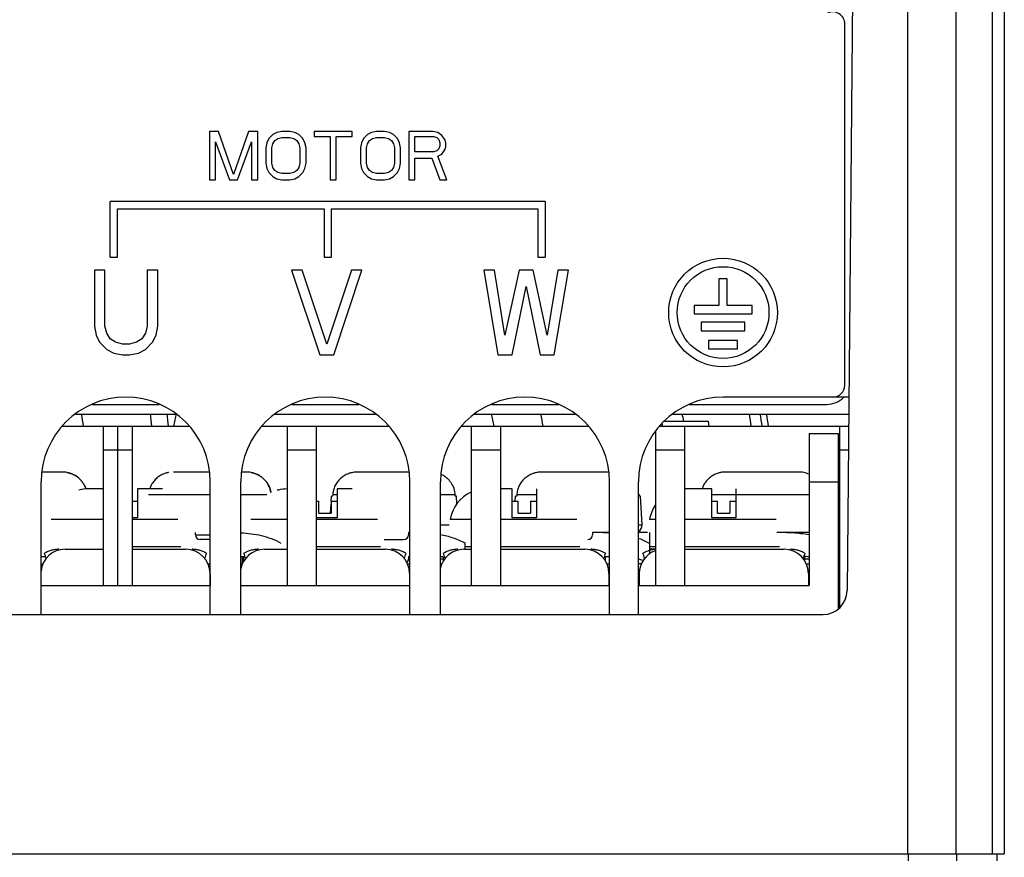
# Model space of a CAD drawing. Header units: millimetres. Extents: x 802 to 9345, y -804 to 1180.
# Tile 21 of 189: x 1107 to 1148, y -7 to 28. Entities that reach past the tile are written whole.
import ezdxf

# ---------------------------------------------------------------- set-up
doc = ezdxf.new("R2010")
doc.units = ezdxf.units.MM
doc.header["$LTSCALE"] = 30.734
doc.layers.get('0').update_dxf_attribs({"linetype": 'CONTINUOUS'})

msp = doc.modelspace()

# ---------------------------------------------------------------- linework, layer by layer
at = {"linetype": 'Continuous'}
for p, q in [((1147.146, 51.607), (1147.146, -6.459)), ((1147.646, 51.607), (1147.646, -6.459)), ((1141.396, 33.441), (1141.143, 4.432)), ((1143.646, 33.441), (1143.646, -6.459)), ((1145.646, 33.441), (1145.646, -6.459)), ((1141.046, 12.941), (1141.046, 27.891)), ((1114.746, 23.441), (1114.746, 21.441)), ((1115.121, 23.441), (1114.746, 23.441)), ((1115.746, 21.653), (1115.121, 23.441)), ((1116.371, 23.441), (1115.746, 21.653)), ((1116.746, 23.441), (1116.371, 23.441)), ((1116.746, 21.441), (1116.746, 23.441)), ((1117.371, 23.313), (1117.204, 23.143)), ((1117.538, 23.398), (1117.371, 23.313)), ((1117.746, 23.441), (1117.538, 23.398)), ((1118.079, 23.441), (1117.746, 23.441)), ((1118.288, 23.398), (1118.079, 23.441)), ((1118.454, 23.313), (1118.288, 23.398)), ((1118.621, 23.143), (1118.454, 23.313)), ((1119.079, 23.441), (1119.079, 23.228)), ((1120.663, 23.441), (1119.079, 23.441)), ((1119.079, 23.228), (1119.746, 23.228)), ((1119.746, 23.228), (1119.746, 21.441)), ((1119.996, 21.441), (1119.996, 23.228)), ((1119.996, 23.228), (1120.663, 23.228)), ((1120.663, 23.228), (1120.663, 23.441)), ((1121.288, 23.313), (1121.121, 23.143)), ((1121.454, 23.398), (1121.288, 23.313)), ((1121.663, 23.441), (1121.454, 23.398)), ((1121.996, 23.441), (1121.663, 23.441)), ((1122.204, 23.398), (1121.996, 23.441)), ((1122.371, 23.313), (1122.204, 23.398)), ((1122.538, 23.143), (1122.371, 23.313)), ((1122.996, 23.441), (1122.996, 21.441)), ((1123.996, 23.441), (1122.996, 23.441)), ((1123.246, 22.59), (1123.246, 23.228)), ((1123.246, 23.228), (1124.038, 23.228)), ((1124.204, 23.398), (1123.996, 23.441)), ((1124.038, 23.228), (1124.163, 23.185)), ((1124.371, 23.27), (1124.204, 23.398)), ((1124.496, 23.1), (1124.371, 23.27)), ((1114.996, 21.441), (1114.996, 23.015)), ((1114.996, 23.015), (1115.579, 21.441)), ((1115.913, 21.441), (1116.496, 23.015)), ((1116.496, 23.015), (1116.496, 21.441)), ((1117.121, 22.973), (1117.079, 22.76)), ((1117.204, 23.143), (1117.121, 22.973)), ((1117.329, 22.76), (1117.371, 22.93)), ((1117.371, 22.93), (1117.454, 23.058)), ((1117.454, 23.058), (1117.579, 23.143)), ((1117.579, 23.143), (1117.746, 23.185)), ((1117.746, 23.185), (1118.079, 23.185)), ((1118.079, 23.185), (1118.246, 23.143)), ((1118.246, 23.143), (1118.371, 23.058)), ((1118.371, 23.058), (1118.454, 22.93)), ((1118.454, 22.93), (1118.496, 22.76)), ((1118.704, 22.973), (1118.621, 23.143)), ((1118.746, 22.76), (1118.704, 22.973)), ((1121.038, 22.973), (1120.996, 22.76)), ((1121.121, 23.143), (1121.038, 22.973)), ((1121.246, 22.76), (1121.288, 22.93)), ((1121.288, 22.93), (1121.371, 23.058)), ((1121.371, 23.058), (1121.496, 23.143)), ((1121.496, 23.143), (1121.663, 23.185)), ((1121.663, 23.185), (1121.996, 23.185)), ((1121.996, 23.185), (1122.163, 23.143)), ((1122.163, 23.143), (1122.288, 23.058)), ((1122.288, 23.058), (1122.371, 22.93)), ((1122.371, 22.93), (1122.413, 22.76)), ((1122.621, 22.973), (1122.538, 23.143)), ((1122.663, 22.76), (1122.621, 22.973)), ((1124.163, 23.185), (1124.246, 23.1)), ((1124.246, 23.1), (1124.288, 22.973)), ((1124.288, 22.845), (1124.246, 22.717)), ((1124.288, 22.973), (1124.288, 22.845)), ((1124.538, 22.973), (1124.496, 23.1)), ((1124.538, 22.802), (1124.538, 22.973)), ((1117.079, 22.76), (1117.079, 22.122)), ((1117.329, 22.122), (1117.329, 22.76)), ((1118.496, 22.76), (1118.496, 22.122)), ((1118.746, 22.122), (1118.746, 22.76)), ((1120.996, 22.76), (1120.996, 22.122)), ((1121.246, 22.122), (1121.246, 22.76)), ((1122.413, 22.76), (1122.413, 22.122)), ((1122.663, 22.122), (1122.663, 22.76)), ((1124.038, 22.59), (1123.246, 22.59)), ((1124.163, 22.632), (1124.038, 22.59)), ((1124.246, 22.717), (1124.163, 22.632)), ((1124.204, 22.419), (1124.371, 22.505)), ((1124.579, 21.441), (1124.204, 22.419)), ((1124.371, 22.505), (1124.496, 22.675)), ((1124.496, 22.675), (1124.538, 22.802)), ((1117.079, 22.122), (1117.121, 21.909)), ((1117.371, 21.951), (1117.329, 22.122)), ((1118.496, 22.122), (1118.454, 21.951)), ((1118.704, 21.909), (1118.746, 22.122)), ((1120.996, 22.122), (1121.038, 21.909)), ((1121.288, 21.951), (1121.246, 22.122)), ((1122.413, 22.122), (1122.371, 21.951)), ((1122.621, 21.909), (1122.663, 22.122)), ((1123.246, 21.441), (1123.246, 22.334)), ((1123.246, 22.334), (1123.954, 22.334)), ((1123.954, 22.334), (1124.288, 21.441)), ((1117.121, 21.909), (1117.204, 21.739)), ((1117.204, 21.739), (1117.371, 21.568)), ((1117.454, 21.824), (1117.371, 21.951)), ((1117.579, 21.739), (1117.454, 21.824)), ((1117.746, 21.696), (1117.579, 21.739)), ((1118.079, 21.696), (1117.746, 21.696)), ((1118.246, 21.739), (1118.079, 21.696)), ((1118.371, 21.824), (1118.246, 21.739)), ((1118.454, 21.951), (1118.371, 21.824)), ((1118.454, 21.568), (1118.621, 21.739)), ((1118.621, 21.739), (1118.704, 21.909)), ((1121.038, 21.909), (1121.121, 21.739)), ((1121.121, 21.739), (1121.288, 21.568)), ((1121.371, 21.824), (1121.288, 21.951)), ((1121.496, 21.739), (1121.371, 21.824)), ((1121.663, 21.696), (1121.496, 21.739)), ((1121.996, 21.696), (1121.663, 21.696)), ((1122.163, 21.739), (1121.996, 21.696)), ((1122.288, 21.824), (1122.163, 21.739)), ((1122.371, 21.951), (1122.288, 21.824)), ((1122.371, 21.568), (1122.538, 21.739)), ((1122.538, 21.739), (1122.621, 21.909)), ((1114.746, 21.441), (1114.996, 21.441)), ((1115.579, 21.441), (1115.913, 21.441)), ((1116.496, 21.441), (1116.746, 21.441)), ((1117.371, 21.568), (1117.538, 21.483)), ((1117.538, 21.483), (1117.746, 21.441)), ((1117.746, 21.441), (1118.079, 21.441)), ((1118.079, 21.441), (1118.288, 21.483)), ((1118.288, 21.483), (1118.454, 21.568)), ((1119.746, 21.441), (1119.996, 21.441)), ((1121.288, 21.568), (1121.454, 21.483)), ((1121.454, 21.483), (1121.663, 21.441)), ((1121.663, 21.441), (1121.996, 21.441)), ((1121.996, 21.441), (1122.204, 21.483)), ((1122.204, 21.483), (1122.371, 21.568)), ((1122.996, 21.441), (1123.246, 21.441)), ((1124.288, 21.441), (1124.579, 21.441)), ((1110.646, 18.241), (1110.646, 20.541)), ((1128.646, 20.541), (1110.646, 20.541)), ((1128.646, 20.541), (1128.646, 18.241)), ((1110.946, 18.241), (1110.946, 20.241)), ((1110.946, 20.241), (1119.496, 20.241)), ((1119.496, 20.241), (1119.496, 18.241)), ((1119.796, 18.241), (1119.796, 20.241)), ((1119.796, 20.241), (1128.346, 20.241)), ((1128.346, 20.241), (1128.346, 18.241)), ((1110.646, 18.241), (1110.946, 18.241)), ((1119.496, 18.241), (1119.796, 18.241)), ((1128.346, 18.241), (1128.646, 18.241)), ((1109.986, 17.691), (1109.986, 15.382)), ((1110.424, 17.691), (1109.986, 17.691)), ((1110.424, 15.382), (1110.424, 17.691)), ((1112.174, 17.691), (1112.174, 15.382)), ((1112.611, 17.691), (1112.174, 17.691)), ((1112.611, 15.382), (1112.611, 17.691)), ((1118.146, 17.691), (1119.313, 14.191)), ((1118.584, 17.691), (1118.146, 17.691)), ((1119.604, 14.637), (1118.584, 17.691)), ((1120.625, 17.691), (1119.604, 14.637)), ((1119.896, 14.191), (1121.063, 17.691)), ((1121.063, 17.691), (1120.625, 17.691)), ((1126.544, 17.691), (1126.106, 17.691)), ((1126.106, 17.691), (1126.689, 14.191)), ((1126.981, 15.01), (1126.544, 17.691)), ((1127.564, 17.691), (1126.981, 15.01)), ((1128.148, 17.691), (1127.564, 17.691)), ((1128.731, 15.01), (1128.148, 17.691)), ((1129.169, 17.691), (1128.731, 15.01)), ((1129.023, 14.191), (1129.606, 17.691)), ((1129.606, 17.691), (1129.169, 17.691)), ((1136.181, 17.341), (1135.831, 17.341)), ((1135.831, 17.341), (1135.831, 16.241)), ((1136.181, 16.241), (1136.181, 17.341)), ((1127.273, 14.191), (1127.856, 17.02)), ((1127.856, 17.02), (1128.439, 14.191)), ((1135.831, 16.241), (1134.806, 16.241)), ((1134.806, 16.241), (1134.806, 15.891)), ((1137.206, 16.241), (1136.181, 16.241)), ((1137.206, 15.891), (1137.206, 16.241)), ((1134.806, 15.891), (1137.206, 15.891)), ((1136.906, 15.541), (1135.106, 15.541)), ((1135.106, 15.541), (1135.106, 15.191)), ((1136.906, 15.191), (1136.906, 15.541)), ((1109.986, 15.382), (1110.059, 15.01)), ((1110.497, 15.084), (1110.424, 15.382)), ((1110.642, 14.861), (1110.497, 15.084)), ((1112.101, 15.084), (1111.955, 14.861)), ((1112.174, 15.382), (1112.101, 15.084)), ((1112.538, 15.01), (1112.611, 15.382)), ((1135.106, 15.191), (1136.906, 15.191)), ((1110.059, 15.01), (1110.205, 14.712)), ((1110.205, 14.712), (1110.497, 14.414)), ((1110.861, 14.712), (1110.642, 14.861)), ((1111.153, 14.637), (1110.861, 14.712)), ((1111.736, 14.712), (1111.444, 14.637)), ((1111.955, 14.861), (1111.736, 14.712)), ((1112.101, 14.414), (1112.392, 14.712)), ((1112.392, 14.712), (1112.538, 15.01)), ((1136.606, 14.791), (1135.406, 14.791)), ((1135.406, 14.791), (1135.406, 14.441)), ((1136.606, 14.441), (1136.606, 14.791)), ((1110.497, 14.414), (1110.788, 14.265)), ((1110.788, 14.265), (1111.153, 14.191)), ((1111.444, 14.637), (1111.153, 14.637)), ((1111.444, 14.191), (1111.809, 14.265)), ((1111.809, 14.265), (1112.101, 14.414)), ((1135.406, 14.441), (1136.606, 14.441)), ((1111.153, 14.191), (1111.444, 14.191)), ((1119.313, 14.191), (1119.896, 14.191)), ((1126.689, 14.191), (1127.273, 14.191)), ((1128.439, 14.191), (1129.023, 14.191)), ((1141.213, 12.441), (1136.006, 12.441)), ((1109.901, 12.141), (1112.672, 12.141)), ((1118.161, 12.141), (1120.932, 12.141)), ((1126.421, 12.141), (1129.192, 12.141)), ((1134.621, 12.141), (1140.296, 12.141)), ((1109.205, 11.741), (1113.367, 11.741)), ((1117.465, 11.741), (1121.627, 11.741)), ((1125.725, 11.741), (1129.887, 11.741)), ((1133.588, 11.441), (1135.391, 11.441)), ((1133.925, 11.741), (1141.207, 11.741)), ((1135.391, 11.441), (1135.422, 11.241)), ((1108.668, 11.241), (1113.905, 11.241)), ((1110.346, 11.241), (1110.346, 4.641)), ((1110.956, 4.641), (1110.956, 11.241)), ((1111.566, 4.641), (1111.566, 11.241)), ((1116.928, 11.241), (1122.165, 11.241)), ((1117.966, 11.241), (1117.966, 4.641)), ((1119.186, 4.641), (1119.186, 11.241)), ((1125.188, 11.241), (1130.425, 11.241)), ((1125.586, 11.241), (1125.586, 4.641)), ((1126.806, 4.641), (1126.806, 11.241)), ((1133.206, 11.022), (1133.206, 4.641)), ((1133.388, 11.241), (1141.202, 11.241)), ((1133.485, 11.339), (1133.47, 11.241)), ((1134.426, 4.641), (1134.426, 11.241)), ((1140.826, 11.241), (1140.826, 3.712)), ((1139.569, 10.941), (1140.766, 10.941)), ((1139.569, 10.941), (1139.569, 4.641)), ((1140.766, 10.941), (1140.766, 3.66)), ((1111.566, 10.241), (1110.346, 10.241)), ((1119.186, 10.241), (1117.966, 10.241)), ((1126.806, 10.241), (1125.586, 10.241)), ((1134.426, 10.241), (1133.206, 10.241)), ((1141.194, 10.241), (1140.826, 10.241)), ((1108.651, 9.341), (1107.831, 9.341)), ((1114.741, 9.341), (1113.261, 9.341)), ((1116.271, 9.341), (1116.091, 9.341)), ((1123.001, 9.341), (1120.881, 9.341)), ((1131.261, 9.341), (1128.501, 9.341)), ((1139.131, 9.341), (1136.121, 9.341)), ((1107.786, 3.441), (1107.786, 8.941)), ((1110.346, 8.641), (1109.747, 8.641)), ((1111.774, 8.641), (1111.774, 7.441)), ((1112.801, 8.641), (1111.774, 8.641)), ((1114.786, 3.441), (1114.786, 8.941)), ((1116.046, 3.441), (1116.046, 8.941)), ((1117.605, 8.591), (1117.557, 8.591)), ((1120.653, 8.641), (1120.029, 8.641)), ((1120.029, 8.641), (1120.029, 7.441)), ((1123.046, 3.441), (1123.046, 8.941)), ((1124.306, 3.441), (1124.306, 8.941)), ((1127.284, 8.641), (1126.806, 8.641)), ((1127.284, 7.441), (1127.284, 8.641)), ((1128.284, 8.641), (1128.284, 7.441)), ((1131.306, 3.441), (1131.306, 8.941)), ((1132.506, 3.441), (1132.506, 8.941)), ((1135.539, 8.641), (1134.512, 8.641)), ((1135.539, 7.441), (1135.539, 8.641)), ((1136.539, 8.641), (1136.539, 7.441)), ((1139.569, 8.941), (1140.766, 8.941)), ((1114.786, 8.393), (1112.23, 8.393)), ((1117.121, 8.393), (1116.046, 8.393)), ((1119.788, 8.14), (1119.799, 8.341)), ((1119.847, 8.341), (1119.799, 8.341)), ((1119.85, 8.393), (1119.847, 8.341)), ((1120.029, 8.393), (1119.85, 8.393)), ((1124.922, 8.393), (1124.306, 8.393)), ((1124.925, 8.341), (1124.922, 8.393)), ((1124.974, 8.341), (1124.925, 8.341)), ((1124.99, 8.028), (1124.974, 8.341)), ((1127.408, 8.141), (1127.419, 8.341)), ((1127.467, 8.341), (1127.419, 8.341)), ((1127.47, 8.393), (1127.467, 8.341)), ((1128.284, 8.393), (1127.47, 8.393)), ((1132.542, 8.393), (1132.509, 8.393)), ((1132.545, 8.341), (1132.542, 8.393)), ((1132.594, 8.341), (1132.545, 8.341)), ((1132.656, 7.156), (1132.594, 8.341)), ((1139.563, 8.393), (1135.539, 8.393)), ((1111.566, 8.141), (1111.774, 8.141)), ((1119.186, 8.141), (1119.271, 8.141)), ((1119.271, 7.641), (1119.271, 8.141)), ((1119.762, 7.642), (1119.781, 8.007)), ((1119.781, 8.141), (1119.781, 7.641)), ((1119.781, 8.141), (1120.029, 8.141)), ((1127.284, 8.141), (1127.526, 8.141)), ((1127.526, 7.641), (1127.526, 8.141)), ((1128.036, 8.141), (1128.284, 8.141)), ((1128.036, 8.141), (1128.036, 7.641)), ((1135.539, 8.141), (1135.781, 8.141)), ((1135.781, 7.641), (1135.781, 8.141)), ((1136.291, 8.141), (1136.539, 8.141)), ((1136.291, 8.141), (1136.291, 7.641)), ((1110.346, 7.375), (1108.202, 7.375)), ((1111.774, 7.441), (1111.566, 7.441)), ((1113.446, 7.375), (1111.566, 7.375)), ((1117.966, 7.375), (1116.457, 7.375)), ((1120.029, 7.441), (1119.186, 7.441)), ((1121.701, 7.375), (1119.186, 7.375)), ((1119.271, 7.641), (1119.781, 7.641)), ((1125.586, 7.375), (1124.712, 7.375)), ((1129.956, 7.375), (1126.806, 7.375)), ((1128.284, 7.441), (1127.284, 7.441)), ((1127.526, 7.641), (1128.036, 7.641)), ((1133.206, 7.375), (1132.967, 7.375)), ((1138.211, 7.375), (1134.426, 7.375)), ((1136.539, 7.441), (1135.539, 7.441)), ((1135.781, 7.641), (1136.291, 7.641)), ((1124.306, 7.156), (1124.677, 7.156)), ((1132.509, 7.156), (1132.656, 7.156)), ((1114.166, 6.839), (1114.166, 6.841)), ((1114.166, 6.741), (1114.166, 6.838)), ((1114.166, 6.741), (1114.786, 6.741)), ((1114.786, 6.541), (1114.366, 6.541)), ((1121.986, 6.541), (1122.786, 6.541)), ((1123.046, 6.841), (1122.986, 6.841)), ((1122.986, 6.841), (1122.986, 6.741)), ((1123.046, 6.837), (1122.986, 6.838)), ((1131.306, 6.841), (1130.606, 6.841)), ((1130.606, 6.841), (1130.606, 6.741)), ((1132.843, 6.841), (1132.509, 6.841)), ((1132.956, 6.838), (1132.956, 5.943)), ((1139.563, 6.841), (1138.226, 6.841)), ((1108.774, 6.141), (1110.346, 6.141)), ((1111.566, 6.256), (1113.571, 6.256)), ((1111.566, 6.141), (1113.774, 6.141)), ((1117.029, 6.141), (1117.966, 6.141)), ((1119.186, 6.256), (1121.826, 6.256)), ((1119.186, 6.141), (1122.029, 6.141)), ((1125.284, 6.141), (1125.586, 6.141)), ((1125.336, 6.141), (1125.336, 6.384)), ((1125.336, 6.256), (1125.586, 6.256)), ((1126.806, 6.256), (1130.081, 6.256)), ((1126.806, 6.141), (1130.284, 6.141)), ((1132.956, 6.256), (1133.206, 6.256)), ((1133.206, 6.141), (1132.956, 6.141)), ((1134.426, 6.256), (1138.336, 6.256)), ((1134.426, 6.141), (1138.539, 6.141)), ((1107.786, 5.841), (1107.969, 5.841)), ((1116.046, 5.841), (1116.224, 5.841)), ((1116.116, 5.541), (1116.116, 5.841)), ((1116.179, 5.662), (1116.179, 5.841)), ((1122.986, 5.841), (1123.046, 5.841)), ((1122.986, 5.841), (1122.986, 5.741)), ((1124.306, 5.741), (1124.434, 5.741)), ((1124.434, 5.662), (1124.434, 5.82)), ((1131.088, 5.841), (1131.306, 5.841)), ((1131.134, 5.662), (1131.134, 5.841)), ((1139.389, 5.662), (1139.389, 5.837)), ((1139.389, 5.741), (1139.563, 5.741)), ((1107.786, 5.541), (1107.866, 5.541)), ((1114.681, 5.541), (1114.786, 5.541)), ((1116.046, 5.541), (1116.121, 5.541)), ((1122.936, 5.541), (1123.046, 5.541)), ((1124.376, 5.541), (1124.306, 5.541)), ((1131.191, 5.541), (1131.306, 5.541)), ((1132.631, 5.541), (1132.509, 5.541)), ((1132.689, 5.662), (1132.689, 5.671)), ((1139.446, 5.541), (1139.563, 5.541)), ((1139.476, 5.468), (1139.476, 5.541)), ((1114.774, 5.141), (1114.774, 4.641)), ((1123.029, 5.141), (1123.029, 4.641)), ((1131.284, 5.141), (1131.284, 4.641)), ((1132.539, 5.141), (1132.539, 4.641)), ((1139.539, 5.141), (1139.539, 4.641)), ((1107.786, 4.641), (1114.786, 4.641)), ((1114.774, 4.741), (1114.786, 4.741)), ((1116.046, 4.641), (1123.046, 4.641)), ((1123.029, 4.741), (1123.046, 4.741)), ((1124.306, 4.641), (1131.314, 4.641)), ((1131.284, 4.741), (1131.306, 4.741)), ((1132.506, 4.741), (1132.539, 4.741)), ((1132.509, 4.641), (1139.569, 4.641)), ((1139.539, 4.741), (1139.563, 4.741)), ((1140.766, 4.741), (1140.826, 4.741)), ((1075.149, 3.441), (1140.143, 3.441)), ((1067.646, -6.459), (1147.646, -6.459)), ((1143.683, -6.759), (1143.683, -6.459)), ((1145.683, -6.759), (1145.683, -6.459)), ((1147.346, -6.759), (1147.346, -6.459))]:
    msp.add_line(p, q, dxfattribs=at)
for radius in [2.25, 1.9]:
    msp.add_circle((1136.006, 15.941), radius, dxfattribs=at)
for centre, radius, start, end in [((1140.546, 27.891), 0.5, 0, 114.3157), ((1140.546, 12.941), 0.5, 270, 0), ((1111.286, 8.941), 3.5, 0, 180), ((1119.546, 8.941), 3.5, 0, 180), ((1127.806, 8.941), 3.5, 0, 180), ((1136.006, 8.941), 3.5, 90, 180), ((1140.296, 13.141), 1, 270, 315.5094), ((1099.535, 10.03), 10.071, 6.9191, 9.7927), ((1099.153, 10.015), 13.272, 5.3011, 7.4886), ((1099.877, 10.019), 13.237, 5.2982, 7.4915), ((1119.896, 9.991), 6.75, 164.9529, 169.3051), ((1119.896, 9.991), 6.75, 10.6949, 15.0471), ((1119.896, 9.991), 8.75, 8.2136, 11.5671), ((1126.884, 10.013), 7.631, 10.8114, 13.104), ((1127.255, 10.001), 9.993, 7.1268, 10.0469), ((1127.715, 10.003), 9.983, 7.1254, 10.0483), ((1128.274, 10.002), 9.693, 7.3454, 10.3621), ((1108.652, 8.253), 1.088, 79.2929, 90.0406), ((1113.225, 8.333), 0.998, 139.0058, 144.0599), ((1113.224, 8.334), 0.997, 139.0033, 144.0596), ((1113.229, 8.329), 1.004, 133.1549, 139.0033), ((1113.229, 8.329), 1.004, 133.1569, 139.0059), ((1113.237, 8.32), 1.016, 122.1779, 133.1284), ((1113.237, 8.32), 1.016, 122.1754, 133.1294), ((1113.247, 8.304), 1.034, 111.3989, 122.1458), ((1113.246, 8.304), 1.034, 111.3996, 122.1473), ((1113.251, 8.294), 1.046, 108.0928, 111.4038), ((1113.251, 8.294), 1.046, 108.0916, 111.4028), ((1113.255, 8.279), 1.061, 100.6991, 108.0811), ((1113.255, 8.279), 1.061, 100.6983, 108.0825), ((1113.256, 8.278), 1.063, 100.7849, 106.3307), ((1116.272, 8.253), 1.088, 79.2929, 90.0406), ((1120.876, 8.278), 1.063, 100.7849, 106.3307), ((1128.496, 8.278), 1.063, 100.7849, 106.3307), ((1136.116, 8.278), 1.063, 100.7849, 106.3307), ((1109.745, 7.036), 1.605, 89.9564, 104.247), ((1113.214, 8.339), 0.986, 160.7571, 162.1336), ((1113.214, 8.34), 0.985, 160.7592, 162.1373), ((1113.216, 8.339), 0.987, 155.0248, 160.7558), ((1113.215, 8.339), 0.987, 155.0239, 160.7579), ((1113.219, 8.337), 0.991, 148.961, 155.0165), ((1113.219, 8.337), 0.991, 148.958, 155.0153), ((1113.221, 8.336), 0.994, 144.067, 148.9598), ((1113.221, 8.336), 0.993, 144.0672, 148.9627), ((1118, 7.038), 1.603, 91.2126, 104.2529), ((1134.511, 7.005), 1.636, 89.9936, 92.9909), ((1126.194, 7.141), 1.5, 113.9868, 171.0004), ((1134.449, 7.141), 1.5, 146.2556, 171.0004), ((1132.356, 7.141), 0.3, 300.7597, 3), ((1114.366, 6.741), 0.2, 180, 270), ((1122.786, 6.741), 0.2, 270, 0), ((1130.406, 6.741), 0.2, 270, 0), ((1132.843, 4.752), 2.088, 88.931, 90.0007), ((1108.774, 5.141), 1, 90, 174.433), ((1113.774, 5.141), 1, 0, 90), ((1117.029, 5.141), 1, 90, 172.2331), ((1122.029, 5.141), 1, 0, 90), ((1125.284, 5.141), 1, 90, 170.0439), ((1130.284, 5.141), 1, 0, 90), ((1138.539, 5.141), 1, 0, 90), ((1080.846, -3.181), 28.584, 18.2213, 18.684), ((1141.565, -3.136), 28.44, 161.3148, 161.7798), ((1089.101, -3.181), 28.584, 18.2213, 18.684), ((1149.82, -3.136), 28.44, 161.3148, 161.7798), ((1122.786, 5.741), 0.2, 310.6905, 0), ((1124.095, 2.528), 3.311, 83.1846, 86.3378), ((1097.356, -3.181), 28.584, 18.2213, 18.684), ((1158.075, -3.136), 28.44, 161.3148, 161.7798), ((1131.958, 3.826), 1.988, 68.228, 73.9025), ((1133.539, 5.141), 1, 109.5683, 180), ((1105.611, -3.181), 28.584, 18.2213, 18.684), ((1166.33, -3.136), 28.44, 161.3148, 161.7798), ((1139.288, 1.814), 4.026, 86.0889, 89.2256), ((1140.143, 4.441), 1, 270, 359.5)]:
    msp.add_arc(centre, radius, start, end, dxfattribs=at)
for points, knots in [([(1108.854, 9.322), (1108.899, 9.313), (1108.987, 9.291), (1109.114, 9.24), (1109.234, 9.173), (1109.343, 9.09), (1109.44, 8.994), (1109.523, 8.885), (1109.59, 8.766), (1109.624, 8.681), (1109.638, 8.637)], [0, 0, 0, 0, 0.12501, 0.250002, 0.375008, 0.500013, 0.625013, 0.750014, 0.875013, 1, 1, 1, 1]), ([(1109.638, 8.637), (1109.624, 8.681), (1109.59, 8.766), (1109.523, 8.885), (1109.44, 8.994), (1109.311, 9.122), (1109.118, 9.248), (1108.944, 9.305), (1108.854, 9.322)], [0, 0, 0, 0, 0.125128, 0.250264, 0.375399, 0.500533, 0.750253, 1, 1, 1, 1]), ([(1116.474, 9.322), (1116.525, 9.312), (1116.626, 9.285), (1116.77, 9.223), (1116.902, 9.14), (1117.02, 9.038), (1117.121, 8.918), (1117.202, 8.784), (1117.261, 8.64), (1117.285, 8.538), (1117.293, 8.487)], [0, 0, 0, 0, 0.125004, 0.249998, 0.374999, 0.499995, 0.62499, 0.749986, 0.874966, 1, 1, 1, 1]), ([(1117.293, 8.487), (1117.285, 8.538), (1117.261, 8.64), (1117.202, 8.784), (1117.121, 8.918), (1117.02, 9.038), (1116.902, 9.14), (1116.77, 9.223), (1116.626, 9.285), (1116.525, 9.312), (1116.474, 9.322)], [0, 0, 0, 0, 0.125043, 0.250026, 0.375021, 0.500012, 0.625007, 0.750005, 0.874994, 1, 1, 1, 1]), ([(1120.881, 9.341), (1120.817, 9.341), (1120.688, 9.329), (1120.501, 9.278), (1120.326, 9.193), (1120.17, 9.077), (1120.04, 8.934), (1119.939, 8.768), (1119.873, 8.585), (1119.854, 8.457), (1119.85, 8.393)], [0, 0, 0, 0, 0.125018, 0.250029, 0.375029, 0.500033, 0.625028, 0.750022, 0.875011, 1, 1, 1, 1]), ([(1124.922, 8.393), (1124.917, 8.483), (1124.883, 8.662), (1124.78, 8.865), (1124.668, 9.006), (1124.571, 9.1), (1124.462, 9.18), (1124.382, 9.224), (1124.341, 9.243)], [0, 0, 0, 0, 0.249717, 0.499415, 0.624558, 0.749702, 0.874852, 1, 1, 1, 1]), ([(1128.501, 9.341), (1128.437, 9.341), (1128.308, 9.329), (1128.121, 9.278), (1127.946, 9.193), (1127.79, 9.077), (1127.66, 8.934), (1127.559, 8.768), (1127.493, 8.585), (1127.474, 8.457), (1127.47, 8.393)], [0, 0, 0, 0, 0.125018, 0.250029, 0.375029, 0.500033, 0.625028, 0.750022, 0.875011, 1, 1, 1, 1]), ([(1136.121, 9.341), (1136.067, 9.341), (1135.959, 9.333), (1135.801, 9.297), (1135.651, 9.238), (1135.511, 9.155), (1135.386, 9.052), (1135.28, 8.93), (1135.194, 8.793), (1135.153, 8.693), (1135.136, 8.642)], [0, 0, 0, 0, 0.124999, 0.250027, 0.375016, 0.500019, 0.625022, 0.750018, 0.875016, 1, 1, 1, 1]), ([(1139.564, 9.25), (1139.496, 9.28), (1139.354, 9.326), (1139.205, 9.341), (1139.131, 9.341)], [0, 0, 0, 0, 0.499943, 1, 1, 1, 1]), ([(1117.716, 6.384), (1117.591, 6.457), (1117.327, 6.581), (1116.909, 6.705), (1116.48, 6.78), (1116.191, 6.806), (1116.046, 6.816)], [0, 0, 0, 0, 0.24994, 0.499922, 0.749953, 1, 1, 1, 1]), ([(1125.336, 6.384), (1125.179, 6.476), (1124.842, 6.624), (1124.486, 6.71), (1124.307, 6.742)], [0, 0, 0, 0, 0.499869, 1, 1, 1, 1]), ([(1131.306, 6.814), (1131.19, 6.822), (1130.956, 6.832), (1130.723, 6.836), (1130.606, 6.838)], [0, 0, 0, 0, 0.500001, 1, 1, 1, 1]), ([(1132.956, 6.384), (1132.921, 6.405), (1132.777, 6.484), (1132.626, 6.549), (1132.51, 6.59)], [0, 0, 0, 0, 0.250051, 1, 1, 1, 1]), ([(1139.563, 6.739), (1139.343, 6.779), (1139.009, 6.814), (1138.562, 6.833), (1138.338, 6.836), (1138.226, 6.838)], [0, 0, 0, 0, 0.499894, 0.749948, 1, 1, 1, 1]), ([(1108.519, 6.141), (1108.468, 6.141), (1108.366, 6.134), (1108.214, 6.102), (1108.065, 6.05), (1107.97, 6.003), (1107.924, 5.976)], [0, 0, 0, 0, 0.244545, 0.491366, 0.742567, 1, 1, 1, 1]), ([(1114.624, 5.976), (1114.577, 6.003), (1114.482, 6.05), (1114.333, 6.102), (1114.182, 6.134), (1114.079, 6.141), (1114.028, 6.141)], [0, 0, 0, 0, 0.257433, 0.508633, 0.755455, 1, 1, 1, 1]), ([(1116.774, 6.141), (1116.723, 6.141), (1116.621, 6.134), (1116.469, 6.102), (1116.32, 6.05), (1116.225, 6.003), (1116.179, 5.976)], [0, 0, 0, 0, 0.244545, 0.491366, 0.742567, 1, 1, 1, 1]), ([(1122.879, 5.976), (1122.832, 6.003), (1122.737, 6.05), (1122.588, 6.102), (1122.437, 6.134), (1122.334, 6.141), (1122.283, 6.141)], [0, 0, 0, 0, 0.257433, 0.508633, 0.755455, 1, 1, 1, 1]), ([(1125.029, 6.141), (1124.978, 6.141), (1124.876, 6.134), (1124.724, 6.102), (1124.575, 6.05), (1124.48, 6.003), (1124.434, 5.976)], [0, 0, 0, 0, 0.244545, 0.491366, 0.742567, 1, 1, 1, 1]), ([(1131.134, 5.976), (1131.087, 6.003), (1130.992, 6.05), (1130.843, 6.102), (1130.692, 6.134), (1130.589, 6.141), (1130.538, 6.141)], [0, 0, 0, 0, 0.257433, 0.508633, 0.755455, 1, 1, 1, 1]), ([(1133.206, 6.138), (1133.185, 6.137), (1133.1, 6.128), (1133.017, 6.11), (1132.955, 6.092)], [0, 0, 0, 0, 0.248518, 1, 1, 1, 1]), ([(1139.389, 5.976), (1139.342, 6.003), (1139.247, 6.05), (1139.098, 6.102), (1138.947, 6.134), (1138.844, 6.141), (1138.793, 6.141)], [0, 0, 0, 0, 0.257433, 0.508633, 0.755455, 1, 1, 1, 1]), ([(1132.955, 6.092), (1132.933, 6.085), (1132.84, 6.054), (1132.752, 6.012), (1132.689, 5.976)], [0, 0, 0, 0, 0.246067, 1, 1, 1, 1])]:
    msp.add_open_spline(points, degree=3, knots=knots, dxfattribs=at)

doc.saveas('drawing.dxf')
